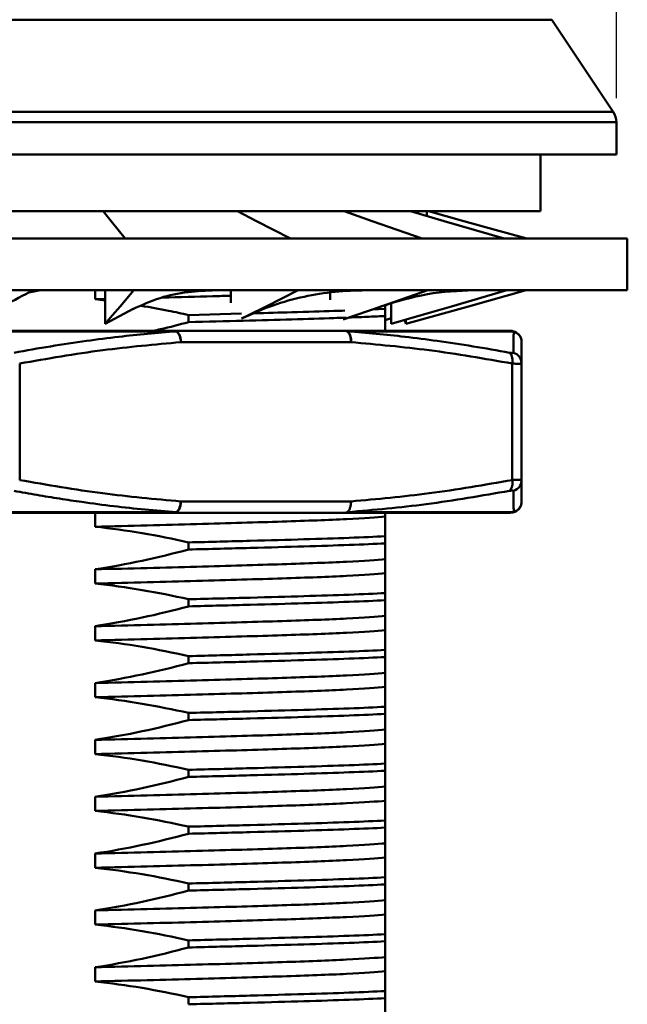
# Model space of a CAD drawing. Header units: millimetres. Extents: x 3186 to 3452, y 1587 to 1771.
# Tile 9 of 17: x 3274 to 3290, y 1719 to 1745. Entities that reach past the tile are written whole.
import ezdxf

# ---------------------------------------------------------------- set-up
doc = ezdxf.new("R2010")
doc.units = ezdxf.units.MM
doc.layers.add('尺寸线层', color=3, linetype='Continuous', lineweight=18)
doc.layers.add('粗实线层', color=7, linetype='Continuous', lineweight=50)
doc.styles.add('标准', font='txt', dxfattribs={"width": 0.667})
doc.dimstyles.new('对齐', dxfattribs={"dimtxt": 3, "dimasz": 2.5, "dimexe": 1.25, "dimexo": 0.625, "dimtad": 1, "dimdsep": 46, "dimtxsty": '标准', "dimcen": 2.5, "dimclrd": 3, "dimclre": 3, "dimclrt": 3, "dimadec": 0, "dimazin": 0, "dimtfac": 1, "dimtmove": 0, "dimatfit": 3, "dimfxl": 1, "dimarcsym": 0})

# ---------------------------------------------------------------- blocks, each defined once
blk = doc.blocks.new('*D17')
at = {"layer": 'Defpoints', "color": 0, "transparency": 16777216}
for p in [(3289.851, 1759.819), (3257.851, 1742.443), (3289.851, 1742.456)]:
    blk.add_point(p, dxfattribs=at)
at = {"layer": '尺寸线层', "color": 3, "lineweight": -2, "transparency": 16777216}
for p, q in [((3257.851, 1743.068), (3257.851, 1761.069)), ((3289.851, 1743.081), (3289.851, 1761.069)), ((3261.851, 1759.819), (3285.851, 1759.819))]:
    blk.add_line(p, q, dxfattribs=at)
at = {"layer": '尺寸线层', "color": 3, "transparency": 16777216}
for points in [[(3261.851, 1760.486), (3261.851, 1759.153), (3257.851, 1759.819)], [(3285.851, 1760.486), (3285.851, 1759.153), (3289.851, 1759.819)]]:
    blk.add_solid(points, dxfattribs=at)
at = {"layer": '尺寸线层', "color": 3, "transparency": 16777216, "insert": (3273.851, 1762.72), "char_height": 4.5, "attachment_point": 5, "style": '标准'}
blk.add_mtext('{\\fISOCPEUR|b0|i0|c0|p34;%%C}28', dxfattribs=at)

msp = doc.modelspace()

# ---------------------------------------------------------------- linework, layer by layer
at = {"layer": '粗实线层'}
for p, q in [((3288.148, 1745.149), (3259.554, 1745.149)), ((3289.767, 1742.721), (3288.148, 1745.149)), ((3257.935, 1742.721), (3289.767, 1742.721)), ((3289.851, 1742.443), (3257.851, 1742.443)), ((3289.851, 1741.595), (3289.851, 1742.443)), ((3257.851, 1741.595), (3289.851, 1741.595)), ((3287.851, 1740.095), (3287.851, 1741.595)), ((3259.851, 1740.095), (3287.851, 1740.095)), ((3284.851, 1739.968), (3284.851, 1740.095)), ((3280.303, 1739.374), (3257.562, 1739.374)), ((3290.14, 1739.374), (3280.303, 1739.374)), ((3287.043, 1739.495), (3287.046, 1739.497)), ((3290.14, 1738.009), (3290.14, 1739.374)), ((3257.562, 1738.009), (3280.303, 1738.009)), ((3274.341, 1737.948), (3274.648, 1738.009)), ((3276.09, 1737.772), (3276.09, 1738.009)), ((3276.354, 1738.009), (3276.354, 1737.125)), ((3279.678, 1738.009), (3279.678, 1737.68)), ((3280.303, 1738.009), (3290.14, 1738.009)), ((3282.3, 1737.95), (3282.3, 1737.761)), ((3276.09, 1737.772), (3276.354, 1737.778)), ((3276.354, 1737.737), (3276.09, 1737.772)), ((3276.354, 1737.124), (3277.094, 1737.522)), ((3283.751, 1737.613), (3283.751, 1737.52)), ((3283.902, 1737.653), (3283.902, 1737.125)), ((3278.557, 1737.357), (3279.952, 1737.393)), ((3278.557, 1737.17), (3278.557, 1737.357)), ((3283.399, 1737.503), (3283.751, 1737.52)), ((3283.751, 1737.52), (3283.751, 1737.332)), ((3283.751, 1737.224), (3283.902, 1737.27)), ((3284.292, 1737.124), (3284.264, 1737.229)), ((3284.292, 1737.237), (3284.292, 1737.125)), ((3278.234, 1736.926), (3269.467, 1736.926)), ((3282.697, 1736.94), (3278.204, 1736.94)), ((3287.142, 1736.926), (3282.758, 1736.926)), ((3282.847, 1736.64), (3278.354, 1736.64)), ((3274.101, 1736.077), (3274.101, 1733.003)), ((3287.101, 1733.003), (3287.101, 1736.077)), ((3287.351, 1736.077), (3287.334, 1736.071)), ((3287.351, 1736.077), (3287.351, 1733.003)), ((3282.847, 1732.44), (3278.354, 1732.44)), ((3278.234, 1732.155), (3269.467, 1732.155)), ((3276.09, 1731.772), (3276.09, 1732.147)), ((3278.204, 1732.14), (3282.697, 1732.14)), ((3287.142, 1732.155), (3282.758, 1732.155)), ((3283.751, 1732.14), (3283.751, 1732.042)), ((3278.557, 1731.17), (3278.557, 1731.357)), ((3283.751, 1731.52), (3283.751, 1731.332)), ((3283.751, 1730.917), (3283.751, 1730.542)), ((3276.09, 1730.272), (3276.09, 1730.647)), ((3283.751, 1730.02), (3283.751, 1729.832)), ((3278.557, 1729.67), (3278.557, 1729.857)), ((3283.751, 1729.417), (3283.751, 1729.042)), ((3276.09, 1728.772), (3276.09, 1729.147)), ((3283.751, 1728.52), (3283.751, 1728.332)), ((3278.557, 1728.17), (3278.557, 1728.357)), ((3283.751, 1727.917), (3283.751, 1727.542)), ((3276.09, 1727.272), (3276.09, 1727.647)), ((3283.751, 1727.02), (3283.751, 1726.832)), ((3278.557, 1726.67), (3278.557, 1726.857)), ((3283.751, 1726.417), (3283.751, 1726.042)), ((3276.09, 1725.772), (3276.09, 1726.147)), ((3278.557, 1725.17), (3278.557, 1725.357)), ((3283.751, 1725.52), (3283.751, 1725.332)), ((3283.751, 1724.917), (3283.751, 1724.542)), ((3276.09, 1724.272), (3276.09, 1724.647)), ((3283.751, 1724.02), (3283.751, 1723.832)), ((3278.557, 1723.67), (3278.557, 1723.857)), ((3283.751, 1723.417), (3283.751, 1723.042)), ((3276.09, 1722.772), (3276.09, 1723.147)), ((3283.751, 1722.52), (3283.751, 1722.332)), ((3278.557, 1722.17), (3278.557, 1722.357)), ((3283.751, 1721.917), (3283.751, 1721.542)), ((3276.09, 1721.272), (3276.09, 1721.647)), ((3283.751, 1721.02), (3283.751, 1720.832)), ((3278.557, 1720.67), (3278.557, 1720.857)), ((3283.751, 1720.417), (3283.751, 1720.042)), ((3276.09, 1719.772), (3276.09, 1720.147)), ((3278.557, 1719.17), (3278.557, 1719.357)), ((3283.751, 1719.52), (3283.751, 1719.332))]:
    msp.add_line(p, q, dxfattribs=at)
at = {"layer": '粗实线层', "flags": 128}
for points in [[(3276.883, 1739.374), (3276.699, 1739.605), (3276.514, 1739.836), (3276.307, 1740.095)], [(3281.252, 1739.374), (3280.802, 1739.605), (3280.352, 1739.836), (3279.846, 1740.095)], [(3284.729, 1739.374), (3284.067, 1739.605), (3283.405, 1739.836), (3282.662, 1740.095)], [(3286.893, 1739.374), (3286.099, 1739.605), (3285.306, 1739.836), (3284.415, 1740.095)], [(3287.484, 1739.374), (3286.654, 1739.605), (3285.825, 1739.836), (3284.894, 1740.095)], [(3276.354, 1737.124), (3276.552, 1737.355), (3276.751, 1737.586), (3277.115, 1738.009)], [(3279.955, 1737.263), (3280.141, 1737.355), (3280.603, 1737.586), (3281.452, 1738.009)], [(3282.635, 1737.24), (3282.97, 1737.355), (3283.641, 1737.586), (3284.871, 1738.009)], [(3283.902, 1737.124), (3284.7, 1737.355), (3285.498, 1737.586), (3286.961, 1738.009)], [(3284.292, 1737.124), (3285.121, 1737.355), (3285.95, 1737.586), (3287.47, 1738.009)], [(3278.204, 1736.94), (3278.233, 1736.934), (3278.262, 1736.917), (3278.288, 1736.89), (3278.31, 1736.852), (3278.329, 1736.807), (3278.343, 1736.755), (3278.351, 1736.699), (3278.354, 1736.64)], [(3282.847, 1736.64), (3282.844, 1736.699), (3282.836, 1736.755), (3282.822, 1736.807), (3282.803, 1736.852), (3282.781, 1736.89), (3282.755, 1736.917), (3282.727, 1736.934), (3282.697, 1736.94)], [(3278.354, 1732.44), (3278.351, 1732.382), (3278.343, 1732.325), (3278.329, 1732.274), (3278.31, 1732.228), (3278.288, 1732.191), (3278.262, 1732.163), (3278.233, 1732.146), (3278.204, 1732.14)]]:
    msp.add_lwpolyline(points, dxfattribs=at)
at = {"layer": '粗实线层'}
for centre, radius, start, end in [((3289.351, 1742.443), 0.5, 0, 33.6901), ((3278.202, 1736.897), 0.0432, 41.1701, 86.6747), ((3277.985, 1736.653), 0.37, 358.0609, 47.562), ((3282.696, 1736.803), 0.137, 63.2435, 89.6736), ((3282.517, 1736.694), 0.334, 350.7611, 43.9), ((3287.051, 1736.651), 0.289, 71.6685, 89.9932), ((3287.051, 1736.64), 0.3, 0, 90), ((3287.051, 1736.64), 0.299, 0.0341, 72.4218), ((3287.054, 1736.076), 0.297, 0.2395, 74.8817), ((3286.813, 1732.922), 0.298, 316.7199, 15.7023), ((3287.054, 1733.004), 0.297, 285.1183, 359.7605), ((3287.051, 1732.44), 0.3, 270.0001, 360), ((3278.202, 1732.183), 0.0432, 273.3253, 318.8299), ((3282.696, 1732.277), 0.137, 270.3264, 296.7562), ((3282.696, 1732.225), 0.0845, 270.8741, 303.6888), ((3287.051, 1732.43), 0.289, 270.0068, 288.3313)]:
    msp.add_arc(centre, radius, start, end, dxfattribs=at)
for points, knots in [([(3272.727, 1737.124), (3273.241, 1737.386), (3273.78, 1737.66), (3274.317, 1737.936), (3274.343, 1737.949)], [0, 0, 0, 0, 0.9521448, 1, 1, 1, 1]), ([(3277.084, 1737.511), (3277.32, 1737.618), (3277.77, 1737.821), (3278.509, 1737.981), (3279.027, 1738), (3279.274, 1738.009)], [0, 0, 0, 0, 0.365959, 0.697975, 1, 1, 1, 1]), ([(3277.861, 1737.817), (3278.321, 1737.829), (3278.966, 1737.846), (3279.52, 1737.862), (3279.678, 1737.867)], [0, 0, 0, 0, 0.713868, 1, 1, 1, 1]), ([(3279.983, 1737.277), (3280.248, 1737.396), (3280.766, 1737.627), (3281.591, 1737.851), (3282.417, 1737.988), (3282.972, 1738.002), (3283.246, 1738.009)], [0, 0, 0, 0, 0.2649662, 0.5176323, 0.7616015, 1, 1, 1, 1]), ([(3283.626, 1737.581), (3284.04, 1737.707), (3284.874, 1737.962), (3285.679, 1737.993), (3286.085, 1738.009)], [0, 0, 0, 0, 0.496604, 1, 1, 1, 1]), ([(3278.557, 1737.357), (3278.381, 1737.396), (3277.967, 1737.489), (3277.548, 1737.56), (3277.307, 1737.601)], [0, 0, 0, 0, 0.424738, 1, 1, 1, 1]), ([(3278.557, 1737.17), (3279.049, 1737.182), (3280.025, 1737.207), (3281.299, 1737.242), (3282.207, 1737.268), (3282.611, 1737.284), (3282.716, 1737.288)], [0, 0, 0, 0, 0.302731, 0.600861, 0.895783, 1, 1, 1, 1]), ([(3280.283, 1737.402), (3280.623, 1737.411), (3281.394, 1737.432), (3282.193, 1737.455), (3282.586, 1737.471), (3282.681, 1737.474)], [0, 0, 0, 0, 0.375081, 0.850453, 1, 1, 1, 1]), ([(3282.783, 1737.291), (3282.973, 1737.298), (3283.342, 1737.311), (3283.617, 1737.325), (3283.751, 1737.332)], [0, 0, 0, 0, 0.5144773, 1, 1, 1, 1]), ([(3277.622, 1736.94), (3277.687, 1736.954), (3278.001, 1737.022), (3278.311, 1737.104), (3278.557, 1737.17)], [0, 0, 0, 0, 0.206454, 1, 1, 1, 1]), ([(3278.204, 1736.94), (3277.736, 1736.94), (3276.797, 1736.94), (3275.335, 1736.94), (3273.851, 1736.94), (3272.367, 1736.94), (3270.904, 1736.94), (3269.965, 1736.94), (3269.497, 1736.94)], [0, 0, 0, 0, 0.165474, 0.332212, 0.5, 0.667735, 0.834499, 1, 1, 1, 1]), ([(3278.234, 1736.926), (3277.982, 1736.906), (3277.476, 1736.866), (3276.687, 1736.782), (3275.833, 1736.672), (3274.91, 1736.534), (3274.273, 1736.42), (3273.951, 1736.363)], [0, 0, 0, 0, 0.175793, 0.352769, 0.551698, 0.773507, 1, 1, 1, 1]), ([(3287.051, 1736.94), (3286.941, 1736.94), (3286.722, 1736.94), (3286.194, 1736.94), (3285.526, 1736.94), (3284.71, 1736.94), (3283.775, 1736.94), (3283.056, 1736.94), (3282.697, 1736.94)], [0, 0, 0, 0, 0.165474, 0.332212, 0.5, 0.667735, 0.834499, 1, 1, 1, 1]), ([(3287.031, 1736.363), (3286.709, 1736.42), (3286.074, 1736.534), (3285.153, 1736.673), (3284.301, 1736.782), (3283.514, 1736.866), (3283.009, 1736.906), (3282.758, 1736.926)], [0, 0, 0, 0, 0.226738, 0.448788, 0.647709, 0.82444, 1, 1, 1, 1]), ([(3287.142, 1736.926), (3287.141, 1736.906), (3287.14, 1736.866), (3287.139, 1736.782), (3287.137, 1736.673), (3287.134, 1736.534), (3287.132, 1736.42), (3287.131, 1736.363)], [0, 0, 0, 0, 0.175727, 0.352635, 0.551562, 0.773438, 1, 1, 1, 1]), ([(3278.354, 1736.64), (3277.666, 1736.578), (3276.242, 1736.451), (3274.83, 1736.205), (3274.101, 1736.077)], [0, 0, 0, 0, 0.4835, 1, 1, 1, 1]), ([(3287.101, 1736.077), (3286.371, 1736.205), (3284.959, 1736.451), (3283.536, 1736.578), (3282.847, 1736.64)], [0, 0, 0, 0, 0.516487, 1, 1, 1, 1]), ([(3287.351, 1736.64), (3287.351, 1736.578), (3287.351, 1736.451), (3287.351, 1736.205), (3287.351, 1736.077)], [0, 0, 0, 0, 0.483507, 1, 1, 1, 1]), ([(3287.131, 1736.363), (3287.13, 1736.36), (3287.127, 1736.355), (3287.106, 1736.354), (3287.074, 1736.355), (3287.045, 1736.36), (3287.031, 1736.363)], [0, 0, 0, 0, 0.250654, 0.499905, 0.749188, 1, 1, 1, 1]), ([(3287.101, 1736.077), (3287.104, 1736.109), (3287.11, 1736.173), (3287.097, 1736.26), (3287.071, 1736.329), (3287.044, 1736.352), (3287.031, 1736.363)], [0, 0, 0, 0, 0.2432928, 0.5, 0.7567072, 1, 1, 1, 1]), ([(3287.334, 1736.071), (3287.319, 1736.07), (3287.29, 1736.068), (3287.209, 1736.07), (3287.137, 1736.075), (3287.101, 1736.077)], [0, 0, 0, 0, 0.333088, 0.666309, 1, 1, 1, 1]), ([(3287.334, 1736.059), (3287.338, 1736.077), (3287.347, 1736.112), (3287.34, 1736.15), (3287.336, 1736.169)], [0, 0, 0, 0, 0.50389, 1, 1, 1, 1]), ([(3274.101, 1733.003), (3274.83, 1732.876), (3276.242, 1732.63), (3277.666, 1732.502), (3278.354, 1732.44)], [0, 0, 0, 0, 0.516491, 1, 1, 1, 1]), ([(3282.847, 1732.44), (3283.536, 1732.502), (3284.959, 1732.63), (3286.371, 1732.876), (3287.101, 1733.003)], [0, 0, 0, 0, 0.483506, 1, 1, 1, 1]), ([(3287.101, 1733.003), (3287.137, 1733.005), (3287.209, 1733.01), (3287.288, 1733.012), (3287.341, 1733.01), (3287.347, 1733.005), (3287.351, 1733.003)], [0, 0, 0, 0, 0.250525, 0.500532, 0.750272, 1, 1, 1, 1]), ([(3287.336, 1732.912), (3287.34, 1732.931), (3287.347, 1732.969), (3287.338, 1733.004), (3287.334, 1733.021)], [0, 0, 0, 0, 0.49602, 1, 1, 1, 1]), ([(3287.351, 1733.003), (3287.351, 1732.876), (3287.351, 1732.63), (3287.351, 1732.502), (3287.351, 1732.44)], [0, 0, 0, 0, 0.51649, 1, 1, 1, 1]), ([(3278.234, 1732.155), (3277.96, 1732.177), (3277.408, 1732.22), (3276.579, 1732.311), (3275.827, 1732.41), (3275.151, 1732.511), (3274.553, 1732.609), (3274.153, 1732.681), (3273.951, 1732.718)], [0, 0, 0, 0, 0.191559, 0.384375, 0.579926, 0.718232, 0.858141, 1, 1, 1, 1]), ([(3287.031, 1732.718), (3286.299, 1732.59), (3284.881, 1732.344), (3283.451, 1732.216), (3282.758, 1732.155)], [0, 0, 0, 0, 0.51603, 1, 1, 1, 1]), ([(3287.131, 1732.718), (3287.13, 1732.72), (3287.128, 1732.725), (3287.108, 1732.727), (3287.076, 1732.725), (3287.046, 1732.72), (3287.031, 1732.718)], [0, 0, 0, 0, 0.237983, 0.473133, 0.736469, 1, 1, 1, 1]), ([(3287.142, 1732.155), (3287.141, 1732.177), (3287.14, 1732.22), (3287.138, 1732.312), (3287.137, 1732.411), (3287.135, 1732.513), (3287.133, 1732.61), (3287.132, 1732.682), (3287.131, 1732.718)], [0, 0, 0, 0, 0.19243, 0.386132, 0.582601, 0.720034, 0.859055, 1, 1, 1, 1]), ([(3278.234, 1732.155), (3278.249, 1732.167), (3278.28, 1732.192), (3278.317, 1732.26), (3278.345, 1732.346), (3278.351, 1732.409), (3278.354, 1732.44)], [0, 0, 0, 0, 0.246452, 0.499999, 0.75, 1, 1, 1, 1]), ([(3287.142, 1732.155), (3287.17, 1732.167), (3287.229, 1732.191), (3287.296, 1732.26), (3287.342, 1732.346), (3287.348, 1732.409), (3287.351, 1732.44)], [0, 0, 0, 0, 0.245772, 0.499999, 0.75, 1, 1, 1, 1]), ([(3269.497, 1732.14), (3269.965, 1732.14), (3270.904, 1732.14), (3272.367, 1732.14), (3273.851, 1732.14), (3275.335, 1732.14), (3276.797, 1732.14), (3277.736, 1732.14), (3278.204, 1732.14)], [0, 0, 0, 0, 0.165474, 0.332212, 0.5, 0.667735, 0.834499, 1, 1, 1, 1]), ([(3282.697, 1732.14), (3283.056, 1732.14), (3283.775, 1732.14), (3284.71, 1732.14), (3285.525, 1732.14), (3286.194, 1732.14), (3286.722, 1732.14), (3286.941, 1732.14), (3287.051, 1732.14)], [0, 0, 0, 0, 0.165474, 0.332212, 0.5, 0.667735, 0.834499, 1, 1, 1, 1]), ([(3276.09, 1731.772), (3277.021, 1731.795), (3277.933, 1731.818), (3279.61, 1731.864), (3280.374, 1731.886), (3281.682, 1731.928), (3282.263, 1731.95), (3283.193, 1731.996), (3283.54, 1732.02), (3283.751, 1732.042)], [0, 0, 0, 0, 0.25, 0.25, 0.5, 0.5, 0.75, 0.75, 1, 1, 1, 1]), ([(3278.557, 1731.357), (3279.129, 1731.371), (3279.676, 1731.385), (3280.697, 1731.413), (3281.171, 1731.426), (3282.033, 1731.451), (3282.435, 1731.464), (3283.158, 1731.491), (3283.479, 1731.505), (3283.751, 1731.52)], [0, 0, 0, 0, 0.25, 0.25, 0.5, 0.5, 0.75, 0.75, 1, 1, 1, 1]), ([(3278.557, 1731.17), (3279.129, 1731.184), (3279.676, 1731.198), (3280.697, 1731.225), (3281.171, 1731.238), (3282.033, 1731.263), (3282.435, 1731.277), (3283.158, 1731.304), (3283.479, 1731.318), (3283.751, 1731.332)], [0, 0, 0, 0, 0.25, 0.25, 0.5, 0.5, 0.75, 0.75, 1, 1, 1, 1]), ([(3276.09, 1730.647), (3277.021, 1730.67), (3277.933, 1730.693), (3279.61, 1730.739), (3280.374, 1730.761), (3281.682, 1730.803), (3282.263, 1730.825), (3283.193, 1730.871), (3283.54, 1730.895), (3283.751, 1730.917)], [0, 0, 0, 0, 0.25, 0.25, 0.5, 0.5, 0.75, 0.75, 1, 1, 1, 1]), ([(3276.09, 1730.272), (3277.021, 1730.295), (3277.933, 1730.318), (3279.61, 1730.364), (3280.374, 1730.386), (3281.682, 1730.428), (3282.263, 1730.45), (3283.193, 1730.496), (3283.54, 1730.52), (3283.751, 1730.542)], [0, 0, 0, 0, 0.25, 0.25, 0.5, 0.5, 0.75, 0.75, 1, 1, 1, 1]), ([(3278.557, 1729.857), (3279.129, 1729.871), (3279.676, 1729.885), (3280.697, 1729.913), (3281.171, 1729.926), (3282.033, 1729.951), (3282.435, 1729.964), (3283.158, 1729.991), (3283.479, 1730.005), (3283.751, 1730.02)], [0, 0, 0, 0, 0.25, 0.25, 0.5, 0.5, 0.75, 0.75, 1, 1, 1, 1]), ([(3278.557, 1729.67), (3279.129, 1729.684), (3279.676, 1729.698), (3280.697, 1729.725), (3281.171, 1729.738), (3282.033, 1729.763), (3282.435, 1729.777), (3283.158, 1729.804), (3283.479, 1729.818), (3283.751, 1729.832)], [0, 0, 0, 0, 0.25, 0.25, 0.5, 0.5, 0.75, 0.75, 1, 1, 1, 1]), ([(3276.09, 1729.147), (3277.021, 1729.17), (3277.933, 1729.193), (3279.61, 1729.239), (3280.374, 1729.261), (3281.682, 1729.303), (3282.263, 1729.325), (3283.193, 1729.371), (3283.54, 1729.395), (3283.751, 1729.417)], [0, 0, 0, 0, 0.25, 0.25, 0.5, 0.5, 0.75, 0.75, 1, 1, 1, 1]), ([(3276.09, 1728.772), (3277.021, 1728.795), (3277.933, 1728.818), (3279.61, 1728.864), (3280.374, 1728.886), (3281.682, 1728.928), (3282.263, 1728.95), (3283.193, 1728.996), (3283.54, 1729.02), (3283.751, 1729.042)], [0, 0, 0, 0, 0.25, 0.25, 0.5, 0.5, 0.75, 0.75, 1, 1, 1, 1]), ([(3278.557, 1728.357), (3279.129, 1728.371), (3279.676, 1728.385), (3280.697, 1728.413), (3281.171, 1728.426), (3282.033, 1728.451), (3282.435, 1728.464), (3283.158, 1728.491), (3283.479, 1728.505), (3283.751, 1728.52)], [0, 0, 0, 0, 0.25, 0.25, 0.5, 0.5, 0.75, 0.75, 1, 1, 1, 1]), ([(3278.557, 1728.17), (3279.129, 1728.184), (3279.676, 1728.198), (3280.697, 1728.225), (3281.171, 1728.238), (3282.033, 1728.263), (3282.435, 1728.277), (3283.158, 1728.304), (3283.479, 1728.318), (3283.751, 1728.332)], [0, 0, 0, 0, 0.25, 0.25, 0.5, 0.5, 0.75, 0.75, 1, 1, 1, 1]), ([(3276.09, 1727.647), (3277.021, 1727.67), (3277.933, 1727.693), (3279.61, 1727.739), (3280.374, 1727.761), (3281.682, 1727.803), (3282.263, 1727.825), (3283.193, 1727.871), (3283.54, 1727.895), (3283.751, 1727.917)], [0, 0, 0, 0, 0.25, 0.25, 0.5, 0.5, 0.75, 0.75, 1, 1, 1, 1]), ([(3276.09, 1727.272), (3277.021, 1727.295), (3277.933, 1727.318), (3279.61, 1727.364), (3280.374, 1727.386), (3281.682, 1727.428), (3282.263, 1727.45), (3283.193, 1727.496), (3283.54, 1727.52), (3283.751, 1727.542)], [0, 0, 0, 0, 0.25, 0.25, 0.5, 0.5, 0.75, 0.75, 1, 1, 1, 1]), ([(3278.557, 1726.857), (3279.129, 1726.871), (3279.676, 1726.885), (3280.697, 1726.913), (3281.171, 1726.926), (3282.033, 1726.951), (3282.435, 1726.964), (3283.158, 1726.991), (3283.479, 1727.005), (3283.751, 1727.02)], [0, 0, 0, 0, 0.25, 0.25, 0.5, 0.5, 0.75, 0.75, 1, 1, 1, 1]), ([(3278.557, 1726.67), (3279.129, 1726.684), (3279.676, 1726.698), (3280.697, 1726.725), (3281.171, 1726.738), (3282.033, 1726.763), (3282.435, 1726.777), (3283.158, 1726.804), (3283.479, 1726.818), (3283.751, 1726.832)], [0, 0, 0, 0, 0.25, 0.25, 0.5, 0.5, 0.75, 0.75, 1, 1, 1, 1]), ([(3276.09, 1726.147), (3277.021, 1726.17), (3277.933, 1726.193), (3279.61, 1726.239), (3280.374, 1726.261), (3281.682, 1726.303), (3282.263, 1726.325), (3283.193, 1726.371), (3283.54, 1726.395), (3283.751, 1726.417)], [0, 0, 0, 0, 0.25, 0.25, 0.5, 0.5, 0.75, 0.75, 1, 1, 1, 1]), ([(3276.09, 1725.772), (3277.021, 1725.795), (3277.933, 1725.818), (3279.61, 1725.864), (3280.374, 1725.886), (3281.682, 1725.928), (3282.263, 1725.95), (3283.193, 1725.996), (3283.54, 1726.02), (3283.751, 1726.042)], [0, 0, 0, 0, 0.25, 0.25, 0.5, 0.5, 0.75, 0.75, 1, 1, 1, 1]), ([(3278.557, 1725.357), (3279.129, 1725.371), (3279.676, 1725.385), (3280.697, 1725.413), (3281.171, 1725.426), (3282.033, 1725.451), (3282.435, 1725.464), (3283.158, 1725.491), (3283.479, 1725.505), (3283.751, 1725.52)], [0, 0, 0, 0, 0.25, 0.25, 0.5, 0.5, 0.75, 0.75, 1, 1, 1, 1]), ([(3278.557, 1725.17), (3279.129, 1725.184), (3279.676, 1725.198), (3280.697, 1725.225), (3281.171, 1725.238), (3282.033, 1725.263), (3282.435, 1725.277), (3283.158, 1725.304), (3283.479, 1725.318), (3283.751, 1725.332)], [0, 0, 0, 0, 0.25, 0.25, 0.5, 0.5, 0.75, 0.75, 1, 1, 1, 1]), ([(3276.09, 1724.647), (3277.021, 1724.67), (3277.933, 1724.693), (3279.61, 1724.739), (3280.374, 1724.761), (3281.682, 1724.803), (3282.263, 1724.825), (3283.193, 1724.871), (3283.54, 1724.895), (3283.751, 1724.917)], [0, 0, 0, 0, 0.25, 0.25, 0.5, 0.5, 0.75, 0.75, 1, 1, 1, 1]), ([(3276.09, 1724.272), (3277.021, 1724.295), (3277.933, 1724.318), (3279.61, 1724.364), (3280.374, 1724.386), (3281.682, 1724.428), (3282.263, 1724.45), (3283.193, 1724.496), (3283.54, 1724.52), (3283.751, 1724.542)], [0, 0, 0, 0, 0.25, 0.25, 0.5, 0.5, 0.75, 0.75, 1, 1, 1, 1]), ([(3278.557, 1723.857), (3279.129, 1723.871), (3279.676, 1723.885), (3280.697, 1723.913), (3281.171, 1723.926), (3282.033, 1723.951), (3282.435, 1723.964), (3283.158, 1723.991), (3283.479, 1724.005), (3283.751, 1724.02)], [0, 0, 0, 0, 0.25, 0.25, 0.5, 0.5, 0.75, 0.75, 1, 1, 1, 1]), ([(3278.557, 1723.67), (3279.129, 1723.684), (3279.676, 1723.698), (3280.697, 1723.725), (3281.171, 1723.738), (3282.033, 1723.763), (3282.435, 1723.777), (3283.158, 1723.804), (3283.479, 1723.818), (3283.751, 1723.832)], [0, 0, 0, 0, 0.25, 0.25, 0.5, 0.5, 0.75, 0.75, 1, 1, 1, 1]), ([(3276.09, 1723.147), (3277.021, 1723.17), (3277.933, 1723.193), (3279.61, 1723.239), (3280.374, 1723.261), (3281.682, 1723.303), (3282.263, 1723.325), (3283.193, 1723.371), (3283.54, 1723.395), (3283.751, 1723.417)], [0, 0, 0, 0, 0.25, 0.25, 0.5, 0.5, 0.75, 0.75, 1, 1, 1, 1]), ([(3276.09, 1722.772), (3277.021, 1722.795), (3277.933, 1722.818), (3279.61, 1722.864), (3280.374, 1722.886), (3281.682, 1722.928), (3282.263, 1722.95), (3283.193, 1722.996), (3283.54, 1723.02), (3283.751, 1723.042)], [0, 0, 0, 0, 0.25, 0.25, 0.5, 0.5, 0.75, 0.75, 1, 1, 1, 1]), ([(3278.557, 1722.357), (3279.129, 1722.371), (3279.676, 1722.385), (3280.697, 1722.413), (3281.171, 1722.426), (3282.033, 1722.451), (3282.435, 1722.464), (3283.158, 1722.491), (3283.479, 1722.505), (3283.751, 1722.52)], [0, 0, 0, 0, 0.25, 0.25, 0.5, 0.5, 0.75, 0.75, 1, 1, 1, 1]), ([(3278.557, 1722.17), (3279.129, 1722.184), (3279.676, 1722.198), (3280.697, 1722.225), (3281.171, 1722.238), (3282.033, 1722.263), (3282.435, 1722.277), (3283.158, 1722.304), (3283.479, 1722.318), (3283.751, 1722.332)], [0, 0, 0, 0, 0.25, 0.25, 0.5, 0.5, 0.75, 0.75, 1, 1, 1, 1]), ([(3276.09, 1721.647), (3277.021, 1721.67), (3277.933, 1721.693), (3279.61, 1721.739), (3280.374, 1721.761), (3281.682, 1721.803), (3282.263, 1721.825), (3283.193, 1721.871), (3283.54, 1721.895), (3283.751, 1721.917)], [0, 0, 0, 0, 0.25, 0.25, 0.5, 0.5, 0.75, 0.75, 1, 1, 1, 1]), ([(3276.09, 1721.272), (3277.021, 1721.295), (3277.933, 1721.318), (3279.61, 1721.364), (3280.374, 1721.386), (3281.682, 1721.428), (3282.263, 1721.45), (3283.193, 1721.496), (3283.54, 1721.52), (3283.751, 1721.542)], [0, 0, 0, 0, 0.25, 0.25, 0.5, 0.5, 0.75, 0.75, 1, 1, 1, 1]), ([(3278.557, 1720.857), (3279.129, 1720.871), (3279.676, 1720.885), (3280.697, 1720.913), (3281.171, 1720.926), (3282.033, 1720.951), (3282.435, 1720.964), (3283.158, 1720.991), (3283.479, 1721.005), (3283.751, 1721.02)], [0, 0, 0, 0, 0.25, 0.25, 0.5, 0.5, 0.75, 0.75, 1, 1, 1, 1]), ([(3278.557, 1720.67), (3279.129, 1720.684), (3279.676, 1720.698), (3280.697, 1720.725), (3281.171, 1720.738), (3282.033, 1720.763), (3282.435, 1720.777), (3283.158, 1720.804), (3283.479, 1720.818), (3283.751, 1720.832)], [0, 0, 0, 0, 0.25, 0.25, 0.5, 0.5, 0.75, 0.75, 1, 1, 1, 1]), ([(3276.09, 1720.147), (3277.021, 1720.17), (3277.933, 1720.193), (3279.61, 1720.239), (3280.374, 1720.261), (3281.682, 1720.303), (3282.263, 1720.325), (3283.193, 1720.371), (3283.54, 1720.395), (3283.751, 1720.417)], [0, 0, 0, 0, 0.25, 0.25, 0.5, 0.5, 0.75, 0.75, 1, 1, 1, 1]), ([(3276.09, 1719.772), (3277.021, 1719.795), (3277.933, 1719.818), (3279.61, 1719.864), (3280.374, 1719.886), (3281.682, 1719.928), (3282.263, 1719.95), (3283.193, 1719.996), (3283.54, 1720.02), (3283.751, 1720.042)], [0, 0, 0, 0, 0.25, 0.25, 0.5, 0.5, 0.75, 0.75, 1, 1, 1, 1]), ([(3278.557, 1719.357), (3279.129, 1719.371), (3279.676, 1719.385), (3280.697, 1719.413), (3281.171, 1719.426), (3282.033, 1719.451), (3282.435, 1719.464), (3283.158, 1719.491), (3283.479, 1719.505), (3283.751, 1719.52)], [0, 0, 0, 0, 0.25, 0.25, 0.5, 0.5, 0.75, 0.75, 1, 1, 1, 1]), ([(3278.557, 1719.17), (3279.129, 1719.184), (3279.676, 1719.198), (3280.697, 1719.225), (3281.171, 1719.238), (3282.033, 1719.263), (3282.435, 1719.277), (3283.158, 1719.304), (3283.479, 1719.318), (3283.751, 1719.332)], [0, 0, 0, 0, 0.25, 0.25, 0.5, 0.5, 0.75, 0.75, 1, 1, 1, 1])]:
    msp.add_open_spline(points, degree=3, knots=knots, dxfattribs=at)
for points in [[(3283.751, 1737.332), (3283.751, 1737.147), (3283.751, 1737.004), (3283.751, 1736.917)], [(3282.847, 1732.44), (3282.846, 1732.409), (3282.843, 1732.345), (3282.82, 1732.261), (3282.787, 1732.191), (3282.757, 1732.167), (3282.743, 1732.154)], [(3283.751, 1732.042), (3283.751, 1731.917), (3283.751, 1731.737), (3283.751, 1731.52)], [(3278.557, 1731.357), (3277.743, 1731.542), (3276.92, 1731.685), (3276.09, 1731.772)], [(3283.751, 1731.332), (3283.751, 1731.147), (3283.751, 1731.004), (3283.751, 1730.917)], [(3276.09, 1730.647), (3276.922, 1730.772), (3277.745, 1730.952), (3278.557, 1731.17)], [(3283.751, 1730.542), (3283.751, 1730.417), (3283.751, 1730.237), (3283.751, 1730.02)], [(3278.557, 1729.857), (3277.743, 1730.042), (3276.92, 1730.185), (3276.09, 1730.272)], [(3283.751, 1729.832), (3283.751, 1729.647), (3283.751, 1729.504), (3283.751, 1729.417)], [(3276.09, 1729.147), (3276.922, 1729.272), (3277.745, 1729.452), (3278.557, 1729.67)], [(3283.751, 1729.042), (3283.751, 1728.917), (3283.751, 1728.737), (3283.751, 1728.52)], [(3278.557, 1728.357), (3277.743, 1728.542), (3276.92, 1728.685), (3276.09, 1728.772)], [(3276.09, 1727.647), (3276.922, 1727.772), (3277.745, 1727.952), (3278.557, 1728.17)], [(3283.751, 1728.332), (3283.751, 1728.147), (3283.751, 1728.004), (3283.751, 1727.917)], [(3283.751, 1727.542), (3283.751, 1727.417), (3283.751, 1727.237), (3283.751, 1727.02)], [(3278.557, 1726.857), (3277.743, 1727.042), (3276.92, 1727.185), (3276.09, 1727.272)], [(3276.09, 1726.147), (3276.922, 1726.272), (3277.745, 1726.452), (3278.557, 1726.67)], [(3283.751, 1726.832), (3283.751, 1726.647), (3283.751, 1726.504), (3283.751, 1726.417)], [(3283.751, 1726.042), (3283.751, 1725.917), (3283.751, 1725.737), (3283.751, 1725.52)], [(3278.557, 1725.357), (3277.743, 1725.542), (3276.92, 1725.685), (3276.09, 1725.772)], [(3283.751, 1725.332), (3283.751, 1725.147), (3283.751, 1725.004), (3283.751, 1724.917)], [(3276.09, 1724.647), (3276.922, 1724.772), (3277.745, 1724.952), (3278.557, 1725.17)], [(3283.751, 1724.542), (3283.751, 1724.417), (3283.751, 1724.237), (3283.751, 1724.02)], [(3278.557, 1723.857), (3277.743, 1724.042), (3276.92, 1724.185), (3276.09, 1724.272)], [(3283.751, 1723.832), (3283.751, 1723.647), (3283.751, 1723.504), (3283.751, 1723.417)], [(3276.09, 1723.147), (3276.922, 1723.272), (3277.745, 1723.452), (3278.557, 1723.67)], [(3283.751, 1723.042), (3283.751, 1722.917), (3283.751, 1722.737), (3283.751, 1722.52)], [(3278.557, 1722.357), (3277.743, 1722.542), (3276.92, 1722.685), (3276.09, 1722.772)], [(3283.751, 1722.332), (3283.751, 1722.147), (3283.751, 1722.004), (3283.751, 1721.917)], [(3276.09, 1721.647), (3276.922, 1721.772), (3277.745, 1721.952), (3278.557, 1722.17)], [(3283.751, 1721.542), (3283.751, 1721.417), (3283.751, 1721.237), (3283.751, 1721.02)], [(3278.557, 1720.857), (3277.743, 1721.042), (3276.92, 1721.185), (3276.09, 1721.272)], [(3276.09, 1720.147), (3276.922, 1720.272), (3277.745, 1720.452), (3278.557, 1720.67)], [(3283.751, 1720.832), (3283.751, 1720.647), (3283.751, 1720.504), (3283.751, 1720.417)], [(3283.751, 1720.042), (3283.751, 1719.917), (3283.751, 1719.737), (3283.751, 1719.52)], [(3278.557, 1719.357), (3277.743, 1719.542), (3276.92, 1719.685), (3276.09, 1719.772)], [(3283.751, 1719.332), (3283.751, 1719.147), (3283.751, 1719.004), (3283.751, 1718.917)]]:
    msp.add_open_spline(points, degree=3, dxfattribs=at)

# ---------------------------------------------------------------- dimensions: what is measured, and where the dimension line sits
at = {"layer": '尺寸线层'}
dim = msp.add_linear_dim(base=(3289.851, 1759.819), p1=(3257.851, 1742.443), p2=(3289.851, 1742.456), text='{\\fISOCPEUR|b0|i0|c0|p34;%%C}28', dimstyle='对齐', override={"dimtxt": 4.5, "dimasz": 4}, dxfattribs=at)
dim.commit()
dim.dimension.update_dxf_attribs({"geometry": '*D17', "text_midpoint": (3273.851, 1762.72)})

doc.saveas('drawing.dxf')
